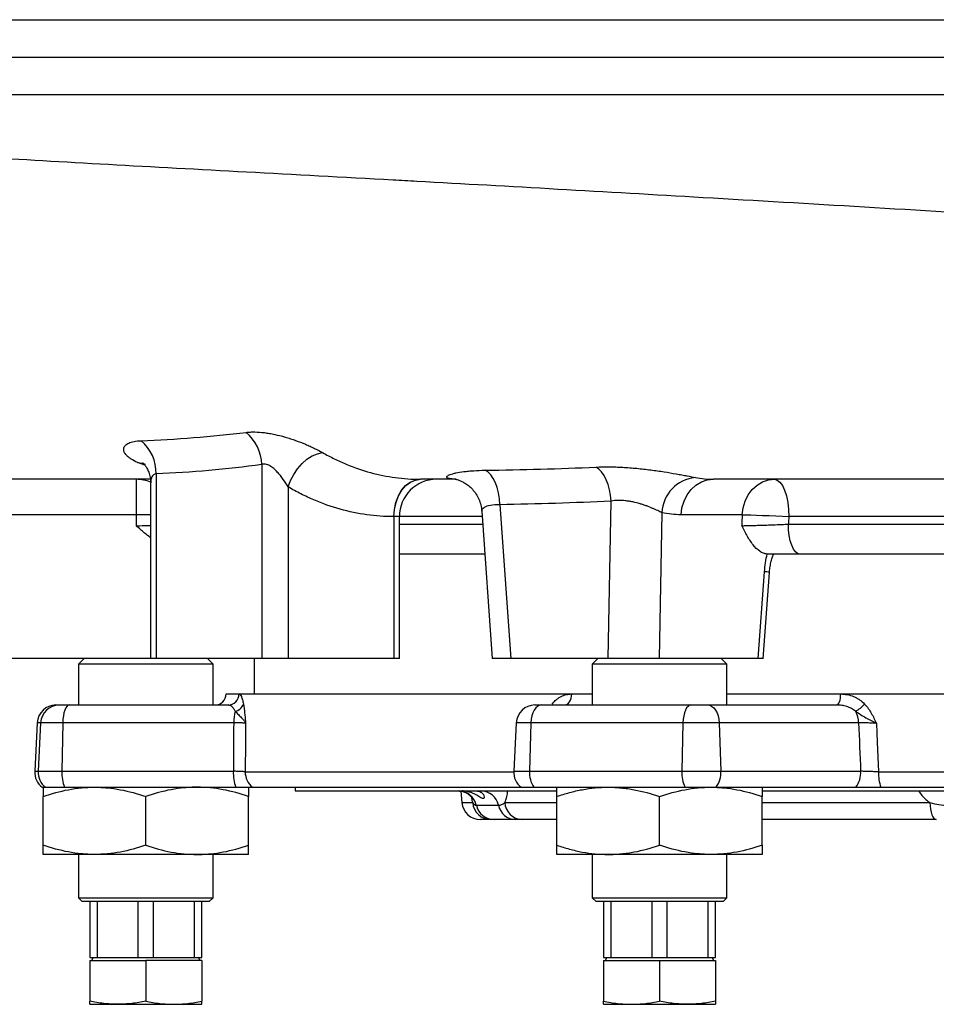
# Model space of a CAD drawing. Header units: millimetres. Extents: x 1605 to 5384, y 1283 to 6159.
# Tile 2 of 25: x 1916 to 2407, y 1556 to 2083. Entities that reach past the tile are written whole.
import ezdxf

# ---------------------------------------------------------------- set-up
doc = ezdxf.new("R2010")
doc.units = ezdxf.units.MM
doc.header["$LTSCALE"] = 2

msp = doc.modelspace()

# ---------------------------------------------------------------- linework, layer by layer
at = {"color": 8, "linetype": 'Continuous', "lineweight": 25}
for p, q in [((1983.54, 1844.35), (1979.59, 1845.85)), ((2119.7, 1816.87), (2116.82, 1816.87)), ((2163.99, 1816.87), (2119.7, 1816.87)), ((2479.98, 1816.87), (2328.13, 1816.87)), ((2119.7, 1812.87), (2164.28, 1812.87)), ((2327.95, 1812.87), (2480.19, 1812.87)), ((2027.04, 1721.96), (2033.9, 1721.96)), ((2211.93, 1721.96), (2222.96, 1721.96)), ((2294.96, 1721.96), (2355.93, 1721.96)), ((2201.81, 1716.07), (2201.46, 1716.58)), ((1927.69, 1706.59), (1925.87, 1706.59)), ((2190.16, 1706.59), (2182.3, 1706.59)), ((1924.51, 1680.59), (1926.33, 1680.59)), ((2037.2, 1680.24), (2180.92, 1680.24)), ((2180.94, 1680.59), (2189.39, 1680.59)), ((2153.16, 1663.85), (2158.94, 1663.85)), ((2176.13, 1663.85), (2203.96, 1663.85)), ((2313.96, 1663.85), (2403.7, 1663.85))]:
    msp.add_line(p, q, dxfattribs=at)
at = {"color": 7, "linetype": 'Continuous', "lineweight": 25}
for p, q in [((2046.06, 1844.73), (2046.06, 1740.87)), ((1989.49, 1839.74), (1989.49, 1740.87)), ((1978.87, 1836.87), (1978.87, 1817.91)), ((1986.56, 1834.96), (1986.56, 1740.87)), ((2150.04, 1836.87), (2131.07, 1836.87)), ((2060.2, 1832.76), (2060.2, 1740.87)), ((2231.43, 1740.87), (2233.05, 1825.21)), ((2163.78, 1819.84), (2169.43, 1740.87)), ((2173.52, 1823.29), (2179.42, 1740.87)), ((2260.21, 1818.98), (2258.71, 1740.87)), ((1978.87, 1817.91), (1835.24, 1817.91)), ((2116.77, 1816.87), (2116.77, 1740.87)), ((2119.7, 1740.87), (2119.7, 1816.87)), ((2303.21, 1817.91), (2270.49, 1817.91)), ((2165.42, 1796.87), (2119.7, 1796.87)), ((2481.03, 1796.87), (2334.05, 1796.87)), ((2311.73, 1740.87), (2315.14, 1787.39)), ((2314.43, 1740.85), (2317.8, 1786.97)), ((1986.56, 1740.87), (1823.93, 1740.87)), ((1950.96, 1740.87), (1947.96, 1737.87)), ((1989.49, 1740.87), (1986.56, 1740.87)), ((2046.06, 1740.87), (1989.49, 1740.87)), ((2019.96, 1737.87), (2016.96, 1740.87)), ((2041.96, 1740.87), (2041.96, 1722.07)), ((2060.2, 1740.87), (2046.06, 1740.87)), ((2116.77, 1740.87), (2060.2, 1740.87)), ((2119.7, 1740.87), (2116.77, 1740.87)), ((2179.42, 1740.87), (2169.43, 1740.87)), ((2231.43, 1740.87), (2179.42, 1740.87)), ((2225.96, 1740.87), (2222.96, 1737.87)), ((2258.71, 1740.87), (2231.43, 1740.87)), ((2311.73, 1740.87), (2258.71, 1740.87)), ((2294.96, 1737.87), (2291.96, 1740.87)), ((1947.96, 1737.87), (1947.96, 1716.07)), ((1983.96, 1737.87), (1947.96, 1737.87)), ((2019.96, 1737.87), (1983.96, 1737.87)), ((2019.96, 1716.07), (2019.96, 1737.87)), ((2222.96, 1737.87), (2222.96, 1716.07)), ((2290.14, 1737.87), (2222.96, 1737.87)), ((2294.96, 1737.87), (2290.14, 1737.87)), ((2294.96, 1716.07), (2294.96, 1737.87)), ((2027.04, 1722.07), (2027.04, 1721.96)), ((2027.04, 1722.07), (2222.96, 1722.07)), ((2294.96, 1722.07), (2533.96, 1722.07)), ((1935.86, 1716.07), (1937.65, 1716.07)), ((1937.65, 1716.07), (1942.95, 1716.07)), ((1942.95, 1716.07), (2027.99, 1716.07)), ((2192.28, 1716.07), (2195.8, 1716.07)), ((2195.8, 1716.07), (2275.8, 1716.07)), ((2275.8, 1716.07), (2284.5, 1716.07)), ((2284.5, 1716.07), (2353.82, 1716.07)), ((1925.87, 1706.59), (1924.51, 1680.59)), ((1927.69, 1706.59), (1926.33, 1680.59)), ((1939.54, 1706.59), (1927.69, 1706.59)), ((1939.54, 1706.59), (1939.07, 1680.59)), ((2031.01, 1706.59), (1939.54, 1706.59)), ((2182.3, 1706.59), (2180.94, 1680.59)), ((2190.16, 1706.59), (2189.39, 1680.59)), ((2271.49, 1706.59), (2190.16, 1706.59)), ((2271.49, 1706.59), (2270.9, 1680.59)), ((2290.92, 1706.59), (2271.49, 1706.59)), ((2290.92, 1706.59), (2291.8, 1680.59)), ((2365.5, 1706.59), (2290.92, 1706.59)), ((1926.33, 1680.59), (1939.07, 1680.59)), ((1939.07, 1680.59), (2030.84, 1680.59)), ((2189.39, 1680.59), (2270.9, 1680.59)), ((2270.9, 1680.59), (2291.8, 1680.59)), ((2291.8, 1680.59), (2366.61, 1680.59)), ((2376.17, 1680.24), (2691.75, 1680.24)), ((1928.5, 1672.07), (1930.31, 1672.07)), ((1930.31, 1672.07), (1940.43, 1672.07)), ((1940.43, 1672.07), (2032.2, 1672.07)), ((2041.12, 1672.07), (2184.92, 1672.07)), ((2063.96, 1672.07), (2063.96, 1670.07)), ((2184.92, 1672.07), (2191.64, 1672.07)), ((2191.64, 1672.07), (2272.62, 1672.07)), ((2272.62, 1672.07), (2289.24, 1672.07)), ((2289.24, 1672.07), (2364.05, 1672.07)), ((2377.41, 1672.07), (2690.51, 1672.07)), ((1928.96, 1640.98), (1928.96, 1667.15)), ((1983.96, 1640.98), (1983.96, 1667.15)), ((2038.96, 1640.98), (2038.96, 1667.15)), ((2063.96, 1670.07), (2203.91, 1670.07)), ((2152.63, 1669.9), (2153.16, 1663.85)), ((2203.96, 1640.98), (2203.96, 1667.15)), ((2258.96, 1640.98), (2258.96, 1667.15)), ((2313.86, 1670.07), (2506.97, 1670.07)), ((2313.96, 1640.98), (2313.96, 1667.15)), ((2160.9, 1662.39), (2172.74, 1662.39)), ((2168.75, 1654.72), (2163.12, 1654.72)), ((2181.96, 1654.72), (2170.43, 1654.72)), ((2203.96, 1654.72), (2185.49, 1654.72)), ((2407.11, 1654.72), (2313.96, 1654.72)), ((1956.46, 1636.07), (1928.96, 1636.07)), ((1947.96, 1636.07), (1947.96, 1612.87)), ((2011.46, 1636.07), (1956.46, 1636.07)), ((2038.96, 1636.07), (2011.46, 1636.07)), ((2019.96, 1612.87), (2019.96, 1636.07)), ((2231.46, 1636.07), (2203.96, 1636.07)), ((2222.96, 1636.07), (2222.96, 1612.87)), ((2286.46, 1636.07), (2231.46, 1636.07)), ((2313.96, 1636.07), (2286.46, 1636.07)), ((2294.96, 1612.87), (2294.96, 1636.07)), ((1947.96, 1612.87), (1949.96, 1610.87)), ((1947.96, 1612.87), (1983.96, 1612.87)), ((1983.96, 1612.87), (2019.96, 1612.87)), ((2017.96, 1610.87), (2019.96, 1612.87)), ((2222.96, 1612.87), (2224.96, 1610.87)), ((2222.96, 1612.87), (2290.14, 1612.87)), ((2290.14, 1612.87), (2294.96, 1612.87)), ((2292.96, 1610.87), (2294.96, 1612.87)), ((1983.96, 1610.87), (1949.96, 1610.87)), ((1953.96, 1610.87), (1953.96, 1580.87)), ((1958.13, 1580.87), (1958.13, 1610.87)), ((1979.79, 1610.87), (1979.79, 1580.87)), ((2017.96, 1610.87), (1983.96, 1610.87)), ((1988.13, 1580.87), (1988.13, 1610.87)), ((2009.79, 1610.87), (2009.79, 1580.87)), ((2013.96, 1580.87), (2013.96, 1610.87)), ((2288.4, 1610.87), (2224.96, 1610.87)), ((2228.96, 1610.87), (2228.96, 1580.87)), ((2233.13, 1580.87), (2233.13, 1610.87)), ((2254.79, 1610.87), (2254.79, 1580.87)), ((2263.13, 1580.87), (2263.13, 1610.87)), ((2284.79, 1610.87), (2284.79, 1580.87)), ((2292.96, 1610.87), (2288.4, 1610.87)), ((2288.96, 1580.87), (2288.96, 1610.87)), ((1953.96, 1580.87), (1958.13, 1580.87)), ((1953.96, 1579.27), (1953.96, 1557.56)), ((1953.96, 1579.27), (1983.96, 1579.27)), ((1955.77, 1580.87), (1954.85, 1579.27)), ((1958.13, 1580.87), (1979.79, 1580.87)), ((1979.79, 1580.87), (1988.13, 1580.87)), ((1983.96, 1579.27), (1983.96, 1557.56)), ((2013.96, 1579.27), (1983.96, 1579.27)), ((1988.13, 1580.87), (2009.79, 1580.87)), ((2009.79, 1580.87), (2013.96, 1580.87)), ((2013.07, 1579.27), (2012.15, 1580.87)), ((2013.96, 1579.27), (2013.96, 1557.56)), ((2228.96, 1580.87), (2233.13, 1580.87)), ((2228.96, 1579.27), (2228.96, 1557.56)), ((2228.96, 1579.27), (2258.96, 1579.27)), ((2230.77, 1580.87), (2229.85, 1579.27)), ((2233.13, 1580.87), (2254.79, 1580.87)), ((2254.79, 1580.87), (2263.13, 1580.87)), ((2258.96, 1579.27), (2258.96, 1557.56)), ((2258.96, 1579.27), (2288.96, 1579.27)), ((2263.13, 1580.87), (2284.79, 1580.87)), ((2284.79, 1580.87), (2288.96, 1580.87)), ((2288.07, 1579.27), (2287.15, 1580.87)), ((2288.96, 1579.27), (2288.96, 1557.56)), ((1953.96, 1555.87), (1968.96, 1555.87)), ((1968.96, 1555.87), (1998.96, 1555.87)), ((1998.96, 1555.87), (2013.96, 1555.87)), ((2228.96, 1555.87), (2243.96, 1555.87)), ((2243.96, 1555.87), (2273.96, 1555.87)), ((2273.96, 1555.87), (2288.96, 1555.87))]:
    msp.add_line(p, q, dxfattribs=at)
at = {"color": 7, "linetype": 'Continuous', "lineweight": 25, "flags": 128}
for points in [[(2060.2, 1832.76), (2061.44, 1836.18), (2063.13, 1839.48), (2065.21, 1842.55), (2067.6, 1845.29), (2070.23, 1847.58), (2073, 1849.37), (2075.81, 1850.58), (2078.58, 1851.18)], [(2173.52, 1823.29), (2173.27, 1826.47), (2172.77, 1829.55), (2172.03, 1832.43), (2171.07, 1835.05), (2169.92, 1837.34), (2168.6, 1839.25), (2167.16, 1840.71), (2165.61, 1841.7)], [(2233.05, 1825.21), (2232.73, 1828.3), (2232.18, 1831.28), (2231.4, 1834.09), (2230.42, 1836.66), (2229.27, 1838.93), (2227.96, 1840.84), (2226.54, 1842.35), (2225.03, 1843.41)], [(2116.77, 1816.87), (2117.04, 1820.77), (2117.85, 1824.52), (2119.16, 1827.98), (2120.92, 1831.01), (2123.06, 1833.49), (2125.51, 1835.34), (2128.16, 1836.48), (2130.92, 1836.87)], [(2116.82, 1816.87), (2117.09, 1820.77), (2117.9, 1824.52), (2119.22, 1827.98), (2120.99, 1831.01), (2123.15, 1833.5), (2125.61, 1835.34), (2128.29, 1836.48), (2131.07, 1836.87)], [(2270.49, 1817.91), (2270.97, 1821.66), (2272.06, 1825.24), (2273.71, 1828.52), (2275.87, 1831.37), (2278.45, 1833.71), (2281.37, 1835.44), (2284.52, 1836.51), (2287.79, 1836.87)], [(2303.21, 1817.91), (2303.7, 1821.66), (2304.78, 1825.24), (2306.43, 1828.52), (2308.59, 1831.37), (2311.17, 1833.71), (2314.09, 1835.44), (2317.24, 1836.51), (2320.51, 1836.87)], [(2320.51, 1836.87), (2322, 1836.48), (2323.43, 1835.34), (2324.75, 1833.5), (2325.9, 1831.01), (2326.85, 1827.98), (2327.55, 1824.52), (2327.99, 1820.77), (2328.13, 1816.87)], [(2303.21, 1817.91), (2305.28, 1817.87), (2307.84, 1817.8), (2310.8, 1817.69), (2314.08, 1817.56), (2317.57, 1817.41), (2321.15, 1817.24), (2324.71, 1817.05), (2328.13, 1816.87)], [(2334.05, 1796.87), (2332.86, 1797.17), (2331.71, 1798.08), (2330.66, 1799.56), (2329.73, 1801.55), (2328.97, 1803.98), (2328.41, 1806.74), (2328.06, 1809.74), (2327.95, 1812.87)], [(2208.12, 1716.07), (2208.86, 1716.18), (2209.56, 1716.51), (2210.22, 1717.06), (2210.79, 1717.79), (2211.27, 1718.68), (2211.62, 1719.7), (2211.85, 1720.81), (2211.93, 1721.96)], [(2353.82, 1716.07), (2354.23, 1716.18), (2354.62, 1716.51), (2354.98, 1717.06), (2355.3, 1717.79), (2355.56, 1718.68), (2355.76, 1719.7), (2355.88, 1720.81), (2355.93, 1721.96)], [(1942.95, 1716.07), (1942.31, 1715.89), (1941.68, 1715.35), (1941.11, 1714.49), (1940.6, 1713.32), (1940.17, 1711.89), (1939.85, 1710.25), (1939.63, 1708.46), (1939.54, 1706.59)], [(2195.8, 1716.07), (2194.74, 1715.89), (2193.71, 1715.35), (2192.76, 1714.49), (2191.91, 1713.32), (2191.21, 1711.89), (2190.67, 1710.25), (2190.32, 1708.46), (2190.16, 1706.59)], [(2275.8, 1716.07), (2274.99, 1715.89), (2274.2, 1715.35), (2273.47, 1714.49), (2272.83, 1713.32), (2272.29, 1711.89), (2271.88, 1710.25), (2271.61, 1708.46), (2271.49, 1706.59)], [(2284.5, 1716.07), (2285.72, 1715.89), (2286.89, 1715.35), (2287.97, 1714.49), (2288.93, 1713.32), (2289.73, 1711.89), (2290.34, 1710.25), (2290.74, 1708.46), (2290.92, 1706.59)], [(2037.38, 1706.24), (2037.31, 1696.09), (2037.2, 1680.24)], [(2375.08, 1706.24), (2375.5, 1696.09), (2376.17, 1680.24)], [(2403.7, 1663.85), (2403.81, 1662.03), (2404.04, 1660.3), (2404.37, 1658.72), (2404.8, 1657.35), (2405.3, 1656.23), (2405.87, 1655.4), (2406.48, 1654.89), (2407.11, 1654.72)]]:
    msp.add_lwpolyline(points, dxfattribs=at)
at = {"color": 8, "linetype": 'Continuous', "lineweight": 25, "flags": 128}
msp.add_lwpolyline([(1979.59, 1845.85), (1982.28, 1845.51), (1983.64, 1845.01)], dxfattribs=at)
at = {"color": 7, "linetype": 'Continuous', "lineweight": 25}
for centre, radius, start, end in [((2022.12, 1843.86), 23.95, 2.0719, 49.1729), ((1966.99, 1840.25), 22.5, 358.7077, 50.1495), ((2139.7, 1816.87), 20, 90, 180), ((2280.06, 1818.04), 19.87, 95.5171, 177.3059), ((2021.04, 1722.07), 6, 270, 359), ((2027.95, 1722.02), 5.96, 270.3841, 359.397), ((1935.86, 1706.07), 10, 90, 177), ((1937.66, 1706.08), 9.98, 90.0798, 177.0913), ((2030.75, 1718.35), 5.75, 281.2361, 342.151), ((2192.28, 1706.07), 10, 90, 177), ((2354.94, 1728.82), 18.43, 299.0318, 318.4011), ((2054.12, 1706.47), 23.11, 164.3357, 179.6933), ((2352.11, 1706.33), 13.39, 1.1034, 28.436), ((1934.5, 1680.07), 10, 177, 233.1301), ((1936.33, 1680.06), 10.01, 176.985, 233.0137), ((1960.15, 1679.59), 21.1, 177.2877, 200.8884), ((2051.92, 1679.59), 21.1, 177.2877, 200.8884), ((2047.28, 1680.04), 10.08, 178.8549, 232.3007), ((2190.92, 1680.07), 10, 177, 233.1301), ((2203.27, 1679.7), 13.91, 176.3328, 213.29), ((2288.11, 1679.63), 17.24, 176.8026, 206.0233), ((2279.13, 1679.75), 12.69, 322.7448, 3.791), ((2353.94, 1679.75), 12.69, 322.7448, 3.791), ((2398.76, 1679.49), 22.61, 178.109, 199.181), ((2151.3, 1660.23), 9.84, 12.7331, 89.5858), ((2163.33, 1660.46), 9.61, 11.6008, 88.9067), ((2163.12, 1664.72), 10, 185, 270), ((2168.82, 1664.63), 9.91, 184.5171, 269.6091), ((2170.5, 1664.56), 9.84, 192.7331, 269.5858), ((2182.15, 1664.33), 9.61, 191.6008, 268.9067), ((2185.77, 1664.37), 9.65, 183.0749, 268.3663)]:
    msp.add_arc(centre, radius, start, end, dxfattribs=at)
at = {"color": 8, "linetype": 'Continuous', "lineweight": 25}
for centre, radius, start, end in [((1978.87, 1817.18), 19.68, 66.9631, 89.9894), ((1976.61, 1467.37), 350.55, 88.3733, 89.6298), ((2314.95, 1777.58), 9.81, 73.2278, 88.9381)]:
    msp.add_arc(centre, radius, start, end, dxfattribs=at)
at = {"color": 7, "linetype": 'Continuous', "lineweight": 25}
for centre, major_axis, ratio, start_param, end_param in [((2533.96, 405.71), (0, 10685.44), 0.052408, 1.438247, 1.438803), ((2516.66, 405.71), (485.31, 10685.43), 0.02615, 1.439435, 1.43999), ((2533.96, 404.66), (467.95, 10685.43), 0.02522, 1.439351, 1.439729), ((2482.72, 3848.93), (164.45, 9154.87), 0.04642, 1.807832, 1.810754), ((2630.26, 3848.93), (-308.84, 9154.86), 0.037812, 1.805722, 1.808644)]:
    msp.add_ellipse(centre, major_axis=major_axis, ratio=ratio, start_param=start_param, end_param=end_param, dxfattribs=at)
for points, knots in [([(1610.12, 2082.87), (1614.36, 2082.87), (1621.33, 2082.87), (1635.91, 2082.87), (1641.46, 2082.87), (1653.93, 2082.87), (1660.87, 2082.87), (1683.77, 2082.87), (1701.8, 2082.87), (1742.95, 2082.87), (1766.08, 2082.87), (1817.12, 2082.87), (1845.07, 2082.87), (1905.28, 2082.87), (1937.51, 2082.87), (2005.48, 2082.87), (2041.2, 2082.87), (2115.14, 2082.87), (2153.32, 2082.87), (2231.47, 2082.87), (2271.46, 2082.87), (2352.71, 2082.87), (2393.95, 2082.87), (2445.88, 2082.87), (2456.3, 2082.87), (2477.09, 2082.87), (2487.46, 2082.87), (2518.46, 2082.87), (2538.98, 2082.87), (2599.95, 2082.87), (2639.81, 2082.87), (2755.81, 2082.87), (2828.38, 2082.87), (2925.88, 2082.87), (2956.45, 2082.87), (3012.6, 2082.87), (3038.16, 2082.87), (3060.69, 2082.87), (3060.69, 2082.87), (3060.69, 2082.87), (3060.69, 2082.87)], [0.0000014, 0.0000014, 0.0000014, 0.0000014, 0.0625, 0.0625, 0.09375, 0.09375, 0.125, 0.125, 0.1875, 0.1875, 0.25, 0.25, 0.3125, 0.3125, 0.375, 0.375, 0.4375, 0.4375, 0.5, 0.5, 0.5625, 0.5625, 0.625, 0.625, 0.640625, 0.640625, 0.65625, 0.65625, 0.6875, 0.6875, 0.75, 0.75, 0.875, 0.875, 0.9375, 0.9375, 1, 1, 1, 1.0000004, 1.0000004, 1.0000004, 1.0000004]), ([(1609.08, 2062.87), (1613.32, 2062.87), (1620.3, 2062.87), (1634.9, 2062.87), (1640.45, 2062.87), (1652.94, 2062.87), (1659.89, 2062.87), (1682.82, 2062.87), (1700.87, 2062.87), (1742.07, 2062.87), (1765.22, 2062.87), (1816.33, 2062.87), (1844.31, 2062.87), (1904.6, 2062.87), (1936.87, 2062.87), (2004.92, 2062.87), (2040.69, 2062.87), (2114.72, 2062.87), (2152.95, 2062.87), (2231.2, 2062.87), (2271.23, 2062.87), (2352.58, 2062.87), (2393.88, 2062.87), (2445.87, 2062.87), (2456.3, 2062.87), (2477.13, 2062.87), (2487.51, 2062.87), (2518.55, 2062.87), (2539.1, 2062.87), (2600.16, 2062.87), (2640.08, 2062.87), (2756.24, 2062.87), (2828.92, 2062.87), (2926.56, 2062.87), (2957.18, 2062.87), (3013.41, 2062.87), (3039, 2062.87), (3061.56, 2062.87)], [0, 0, 0, 0, 0.0625, 0.0625, 0.09375, 0.09375, 0.125, 0.125, 0.1875, 0.1875, 0.25, 0.25, 0.3125, 0.3125, 0.375, 0.375, 0.4375, 0.4375, 0.5, 0.5, 0.5625, 0.5625, 0.625, 0.625, 0.640625, 0.640625, 0.65625, 0.65625, 0.6875, 0.6875, 0.75, 0.75, 0.875, 0.875, 0.9375, 0.9375, 1, 1, 1, 1]), ([(1610.12, 2042.87), (1614.36, 2042.87), (1621.33, 2042.87), (1635.91, 2042.87), (1641.46, 2042.87), (1653.93, 2042.87), (1660.87, 2042.87), (1683.77, 2042.87), (1701.8, 2042.87), (1742.95, 2042.87), (1766.08, 2042.87), (1817.12, 2042.87), (1845.07, 2042.87), (1905.28, 2042.87), (1937.51, 2042.87), (2005.48, 2042.87), (2041.2, 2042.87), (2115.14, 2042.87), (2153.32, 2042.87), (2231.47, 2042.87), (2271.46, 2042.87), (2352.71, 2042.87), (2393.95, 2042.87), (2445.88, 2042.87), (2456.3, 2042.87), (2477.09, 2042.87), (2487.46, 2042.87), (2518.46, 2042.87), (2538.98, 2042.87), (2599.95, 2042.87), (2639.81, 2042.87), (2755.81, 2042.87), (2828.38, 2042.87), (2925.88, 2042.87), (2956.45, 2042.87), (3012.6, 2042.87), (3038.16, 2042.87), (3060.69, 2042.87)], [0, 0, 0, 0, 0.0624986, 0.0624986, 0.0937486, 0.0937486, 0.1249986, 0.1249986, 0.1874986, 0.1874986, 0.2499986, 0.2499986, 0.3124986, 0.3124986, 0.3749986, 0.3749986, 0.4374986, 0.4374986, 0.4999986, 0.4999986, 0.5624986, 0.5624986, 0.6249986, 0.6249986, 0.6406236, 0.6406236, 0.6562486, 0.6562486, 0.6874986, 0.6874986, 0.7499986, 0.7499986, 0.8749986, 0.8749986, 0.9374986, 0.9374986, 0.9999986, 0.9999986, 0.9999986, 0.9999986]), ([(3150.7, 1892.97), (3150.67, 1899.33), (3137.78, 1907.48), (3090.61, 1920.12), (3023.45, 1932.08), (2934.37, 1942.11), (2817.63, 1952.93), (2702.58, 1961.7), (2557.5, 1971.06), (2482.41, 1975.68), (2397.58, 1980.81), (2285.57, 1987.47), (2174.16, 1993.82), (2066.95, 1999.71), (1960.32, 2005.36), (1852.79, 2011.7), (1778.24, 2017.18), (1713.49, 2023), (1675.5, 2027.85), (1636.11, 2034.6), (1622.28, 2038.25), (1615.39, 2041.9)], [0.03141, 0.03141, 0.03141, 0.03141, 0.1177428, 0.1428604, 0.2103782, 0.2935657, 0.3030135, 0.3956489, 0.4563006, 0.4882843, 0.4882843, 0.560176, 0.6263369, 0.6320677, 0.7039595, 0.7758512, 0.8075328, 0.8477429, 0.9196346, 0.9196346, 1, 1, 1, 1]), ([(1981.41, 1857.53), (1990.78, 1857.9), (2000.16, 1858.44), (2018.95, 1859.9), (2028.36, 1860.83), (2037.78, 1861.99)], [0, 0, 0, 0, 0.5, 0.5, 1, 1, 1, 1]), ([(2037.78, 1861.99), (2038.48, 1862.07), (2039.22, 1862.13), (2040.75, 1862.21), (2041.55, 1862.22), (2043.99, 1862.18), (2045.7, 1862.05), (2048.37, 1861.72), (2049.28, 1861.58), (2051.13, 1861.27), (2052.05, 1861.09), (2054.83, 1860.49), (2056.7, 1860.02), (2059.51, 1859.21), (2060.46, 1858.92), (2062.32, 1858.31), (2063.24, 1858), (2065.95, 1857.03), (2067.71, 1856.35), (2070.29, 1855.27), (2071.13, 1854.9), (2072.76, 1854.16), (2073.55, 1853.79), (2075.84, 1852.68), (2077.26, 1851.93), (2078.58, 1851.18)], [0, 0, 0, 0, 0.0625, 0.0625, 0.125, 0.125, 0.25, 0.25, 0.3125, 0.3125, 0.375, 0.375, 0.5, 0.5, 0.5625, 0.5625, 0.625, 0.625, 0.75, 0.75, 0.8125, 0.8125, 0.875, 0.875, 1, 1, 1, 1]), ([(1979.59, 1845.85), (1978.28, 1846.45), (1977.14, 1847.06), (1975.67, 1848.01), (1975.22, 1848.34), (1974.42, 1848.99), (1974.06, 1849.31), (1973.13, 1850.28), (1972.69, 1850.91), (1972.29, 1851.86), (1972.2, 1852.17), (1972.12, 1852.77), (1972.12, 1853.07), (1972.22, 1853.64), (1972.31, 1853.92), (1972.59, 1854.45), (1972.77, 1854.71), (1973.45, 1855.44), (1974.07, 1855.87), (1975.25, 1856.41), (1975.69, 1856.58), (1976.64, 1856.88), (1977.15, 1857.01), (1978.79, 1857.33), (1980.03, 1857.47), (1981.41, 1857.53)], [0, 0, 0, 0, 0.125, 0.125, 0.1875, 0.1875, 0.25, 0.25, 0.375, 0.375, 0.4375, 0.4375, 0.5, 0.5, 0.5625, 0.5625, 0.625, 0.625, 0.75, 0.75, 0.8125, 0.8125, 0.875, 0.875, 1, 1, 1, 1]), ([(2078.58, 1851.18), (2080.66, 1849.99), (2082.77, 1848.88), (2087.01, 1846.79), (2089.15, 1845.82), (2095.58, 1843.15), (2099.91, 1841.67), (2108.64, 1839.29), (2113.04, 1838.39), (2121.92, 1837.18), (2126.4, 1836.87), (2130.92, 1836.87)], [0, 0, 0, 0, 0.125, 0.125, 0.25, 0.25, 0.5, 0.5, 0.75, 0.75, 1, 1, 1, 1]), ([(1982.22, 1845.75), (1982.21, 1845.76), (1982.18, 1845.78), (1982.63, 1845.41), (1983.41, 1844.57), (1984.39, 1843.21), (1985.45, 1841.18), (1986.24, 1838.58), (1986.62, 1836.39), (1986.53, 1835.19), (1986.52, 1834.99)], [0, 0, 0, 0, 0.061621, 0.200747, 0.331476, 0.466882, 0.613205, 0.794473, 0.965708, 1, 1, 1, 1]), ([(2046.06, 1844.73), (2036.65, 1843.44), (2027.23, 1842.4), (2008.37, 1840.77), (1998.93, 1840.16), (1989.49, 1839.74)], [0, 0, 0, 0, 0.5, 0.5, 1, 1, 1, 1]), ([(2060.2, 1832.76), (2059.42, 1834.11), (2058.55, 1835.47), (2057.09, 1837.51), (2056.58, 1838.18), (2055.51, 1839.5), (2054.95, 1840.14), (2053.76, 1841.4), (2053.13, 1842.01), (2051.8, 1843.13), (2051.09, 1843.65), (2049.99, 1844.27), (2049.61, 1844.45), (2048.86, 1844.75), (2048.48, 1844.86), (2047.73, 1844.98), (2047.37, 1845), (2046.68, 1844.93), (2046.35, 1844.85), (2046.06, 1844.73)], [0, 0, 0, 0, 0.25, 0.25, 0.375, 0.375, 0.5, 0.5, 0.625, 0.625, 0.75, 0.75, 0.8125, 0.8125, 0.875, 0.875, 0.9375, 0.9375, 1, 1, 1, 1]), ([(2149.53, 1836.91), (2148.27, 1836.97), (2147.28, 1837.08), (2146.18, 1837.31), (2145.87, 1837.4), (2145.41, 1837.6), (2145.24, 1837.71), (2145.04, 1837.94), (2145.01, 1838.06), (2145.05, 1838.26), (2145.08, 1838.32), (2145.17, 1838.46), (2145.24, 1838.53), (2145.63, 1838.88), (2146.19, 1839.16), (2147.37, 1839.59), (2147.82, 1839.73), (2148.83, 1840.01), (2149.4, 1840.15), (2151.22, 1840.54), (2152.63, 1840.77), (2155.03, 1841.08), (2155.88, 1841.17), (2157.64, 1841.34), (2158.56, 1841.41), (2161.41, 1841.59), (2163.44, 1841.67), (2165.61, 1841.7)], [0, 0, 0, 0, 0.125, 0.125, 0.1875, 0.1875, 0.25, 0.25, 0.3125, 0.3125, 0.34375, 0.34375, 0.375, 0.375, 0.5, 0.5, 0.5625, 0.5625, 0.625, 0.625, 0.75, 0.75, 0.8125, 0.8125, 0.875, 0.875, 1, 1, 1, 1]), ([(2225.03, 1843.41), (2227.24, 1843.51), (2229.55, 1843.56), (2233.15, 1843.53), (2234.36, 1843.5), (2236.8, 1843.43), (2238.03, 1843.37), (2240.51, 1843.24), (2241.75, 1843.16), (2244.26, 1842.97), (2245.53, 1842.86), (2249.31, 1842.5), (2251.78, 1842.22), (2255.44, 1841.74), (2256.65, 1841.58), (2259.04, 1841.23), (2260.23, 1841.05), (2263.67, 1840.51), (2265.85, 1840.14), (2268.94, 1839.59), (2269.94, 1839.4), (2271.85, 1839.05), (2272.76, 1838.88), (2275.33, 1838.38), (2276.84, 1838.08), (2278.15, 1837.82)], [0, 0, 0, 0, 0.125, 0.125, 0.1875, 0.1875, 0.25, 0.25, 0.3125, 0.3125, 0.375, 0.375, 0.5, 0.5, 0.5625, 0.5625, 0.625, 0.625, 0.75, 0.75, 0.8125, 0.8125, 0.875, 0.875, 1, 1, 1, 1]), ([(1986.4, 1836.87), (1980.98, 1836.87), (1967.43, 1836.87), (1947.48, 1836.87), (1926.39, 1836.87), (1907.05, 1836.87), (1889.83, 1836.87), (1874.77, 1836.87), (1861.82, 1836.87), (1850.92, 1836.87), (1841.81, 1836.87), (1837.43, 1836.87), (1835.24, 1836.87)], [0, 0, 0, 0, 0.070799, 0.177185, 0.283555, 0.389968, 0.496482, 0.59705, 0.697827, 0.798896, 0.899675, 1, 1, 1, 1]), ([(2130.92, 1836.87), (2130.97, 1836.87), (2131.02, 1836.87), (2131.07, 1836.87), (2131.07, 1836.87), (2131.07, 1836.87), (2131.07, 1836.87)], [0, 0, 0, 0, 0.000100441, 0.000100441, 0.000100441, 0.000100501, 0.000100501, 0.000100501, 0.000100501]), ([(2149.52, 1836.94), (2149.51, 1836.95), (2149.44, 1836.95), (2149.76, 1836.91), (2150.6, 1836.72), (2151.93, 1836.29), (2153.66, 1835.53), (2155.68, 1834.33), (2157.81, 1832.61), (2159.84, 1830.39), (2161.59, 1827.72), (2162.87, 1824.72), (2163.61, 1822.04), (2163.68, 1820.39), (2163.7, 1819.84)], [0, 0, 0, 0, 0.018479, 0.096002, 0.170053, 0.247391, 0.327866, 0.41665, 0.514409, 0.618314, 0.725728, 0.835109, 0.945502, 1, 1, 1, 1]), ([(2278.15, 1837.82), (2279.74, 1837.5), (2281.34, 1837.26), (2284.56, 1836.95), (2286.17, 1836.87), (2287.79, 1836.87)], [0, 0, 0, 0, 0.5, 0.5, 1, 1, 1, 1]), ([(2470.92, 1836.87), (2463.86, 1836.87), (2442.92, 1836.87), (2408.32, 1836.87), (2367.42, 1836.87), (2327.14, 1836.87), (2300.89, 1836.87), (2287.79, 1836.87)], [0, 0, 0, 0, 0.113823, 0.337262, 0.559207, 0.779997, 1, 1, 1, 1]), ([(2116.77, 1816.87), (2111.89, 1816.87), (2107.05, 1817.22), (2097.46, 1818.56), (2092.7, 1819.56), (2083.27, 1822.2), (2078.59, 1823.84), (2071.63, 1826.81), (2069.32, 1827.89), (2064.73, 1830.2), (2062.45, 1831.44), (2060.2, 1832.76)], [0, 0, 0, 0, 0.25, 0.25, 0.5, 0.5, 0.75, 0.75, 0.875, 0.875, 1, 1, 1, 1]), ([(2233.05, 1825.21), (2223.14, 1824.71), (2213.22, 1824.31), (2193.38, 1823.69), (2183.45, 1823.46), (2173.52, 1823.29)], [0, 0, 0, 0, 0.5, 0.5, 1, 1, 1, 1]), ([(2260.21, 1818.98), (2259.57, 1819.32), (2258.83, 1819.69), (2257.59, 1820.28), (2257.16, 1820.48), (2256.24, 1820.89), (2255.76, 1821.11), (2254.27, 1821.74), (2253.21, 1822.17), (2251.52, 1822.79), (2250.94, 1823), (2249.74, 1823.39), (2249.13, 1823.59), (2247.27, 1824.14), (2245.99, 1824.46), (2244.02, 1824.87), (2243.35, 1825), (2242.01, 1825.21), (2241.34, 1825.3), (2239.35, 1825.5), (2238.04, 1825.56), (2235.45, 1825.51), (2234.22, 1825.4), (2233.05, 1825.21)], [0, 0, 0, 0, 0.125, 0.125, 0.1875, 0.1875, 0.25, 0.25, 0.375, 0.375, 0.4375, 0.4375, 0.5, 0.5, 0.625, 0.625, 0.6875, 0.6875, 0.75, 0.75, 0.875, 0.875, 1, 1, 1, 1]), ([(1986.56, 1805.59), (1985.48, 1806.41), (1982.82, 1808.44), (1980.33, 1810.69), (1978.84, 1812.02), (1978.83, 1812.03)], [0, 0, 0, 0, 0.404154, 0.996027, 1, 1, 1, 1]), ([(2302.93, 1812.03), (2303.53, 1812.04), (2304.24, 1812.05), (2305.79, 1812.08), (2306.65, 1812.1), (2308.04, 1812.13), (2308.53, 1812.15), (2309.53, 1812.18), (2310.04, 1812.19), (2311.61, 1812.24), (2312.71, 1812.27), (2314.42, 1812.33), (2315, 1812.35), (2316.18, 1812.39), (2316.76, 1812.41), (2318.54, 1812.48), (2319.73, 1812.52), (2321.54, 1812.59), (2322.15, 1812.62), (2323.34, 1812.67), (2323.93, 1812.69), (2325.68, 1812.76), (2326.83, 1812.82), (2327.95, 1812.87)], [0, 0, 0, 0, 0.125, 0.125, 0.25, 0.25, 0.3125, 0.3125, 0.375, 0.375, 0.5, 0.5, 0.5625, 0.5625, 0.625, 0.625, 0.75, 0.75, 0.8125, 0.8125, 0.875, 0.875, 1, 1, 1, 1]), ([(2316.62, 1796.87), (2315.92, 1796.91), (2315.24, 1797.06), (2313.9, 1797.57), (2313.25, 1797.92), (2311.33, 1799.25), (2310.14, 1800.45), (2307.9, 1803.27), (2306.85, 1804.89), (2305.34, 1807.48), (2304.85, 1808.38), (2304.12, 1809.73), (2303.88, 1810.19), (2303.4, 1811.11), (2303.16, 1811.57), (2302.93, 1812.03)], [0, 0, 0, 0, 0.125, 0.125, 0.25, 0.25, 0.5, 0.5, 0.75, 0.75, 0.875, 0.875, 0.9375, 0.9375, 1, 1, 1, 1]), ([(2315.14, 1787.39), (2315.26, 1789.03), (2315.44, 1790.64), (2315.94, 1793.8), (2316.24, 1795.35), (2316.62, 1796.87)], [0, 0, 0, 0, 0.5, 0.5, 1, 1, 1, 1]), ([(2334.05, 1796.87), (2331.33, 1796.87), (2328.54, 1796.87), (2324.95, 1796.87), (2324.23, 1796.87), (2322.77, 1796.87), (2322.04, 1796.87), (2319.84, 1796.87), (2318.37, 1796.87), (2316.91, 1796.87)], [0, 0, 0, 0, 0.5, 0.5, 0.625, 0.625, 0.75, 0.75, 1, 1, 1, 1]), ([(2317.81, 1786.98), (2317.83, 1787.34), (2317.91, 1788.7), (2318.26, 1791), (2318.84, 1793.66), (2319.43, 1795.61), (2319.79, 1796.48), (2319.91, 1796.77)], [0, 0, 0, 0, 0.095557, 0.361249, 0.62487, 0.876535, 1, 1, 1, 1]), ([(2314.19, 1740.87), (2314.18, 1740.87), (2314.16, 1740.87), (2312.57, 1740.87), (2311.73, 1740.87)], [0, 0, 0, 0, 0.47154, 1, 1, 1, 1]), ([(2033.9, 1721.96), (2034.01, 1721.96), (2034.11, 1721.93), (2034.32, 1721.82), (2034.42, 1721.73), (2034.73, 1721.39), (2034.94, 1721.05), (2035.24, 1720.37), (2035.34, 1720.12), (2035.53, 1719.55), (2035.63, 1719.24), (2035.9, 1718.24), (2036.07, 1717.47), (2036.23, 1716.58)], [0, 0, 0, 0, 0.125, 0.125, 0.25, 0.25, 0.5, 0.5, 0.625, 0.625, 0.75, 0.75, 1, 1, 1, 1]), ([(2201.46, 1716.58), (2202.16, 1717.48), (2202.91, 1718.25), (2204.11, 1719.25), (2204.53, 1719.55), (2205.38, 1720.12), (2205.83, 1720.37), (2207.18, 1721.06), (2208.1, 1721.39), (2209.52, 1721.73), (2209.99, 1721.82), (2210.96, 1721.93), (2211.44, 1721.96), (2211.93, 1721.96)], [0, 0, 0, 0, 0.25, 0.25, 0.375, 0.375, 0.5, 0.5, 0.75, 0.75, 0.875, 0.875, 1, 1, 1, 1]), ([(2355.93, 1721.96), (2356.52, 1721.96), (2357.11, 1721.93), (2358.28, 1721.82), (2358.87, 1721.73), (2360.6, 1721.39), (2361.73, 1721.05), (2363.37, 1720.37), (2363.91, 1720.12), (2364.97, 1719.55), (2365.48, 1719.24), (2366.96, 1718.24), (2367.88, 1717.47), (2368.72, 1716.58)], [0, 0, 0, 0, 0.125, 0.125, 0.25, 0.25, 0.5, 0.5, 0.625, 0.625, 0.75, 0.75, 1, 1, 1, 1]), ([(2031.87, 1712.71), (2031.6, 1713.29), (2031.31, 1713.78), (2030.69, 1714.62), (2030.36, 1714.97), (2029.69, 1715.52), (2029.36, 1715.72), (2028.67, 1716), (2028.33, 1716.07), (2027.99, 1716.07)], [0, 0, 0, 0, 0.25, 0.25, 0.5, 0.5, 0.75, 0.75, 1, 1, 1, 1]), ([(2036.23, 1716.58), (2036.48, 1715.12), (2036.7, 1713.47), (2036.98, 1710.84), (2037.06, 1709.93), (2037.19, 1708.56), (2037.23, 1708.1), (2037.3, 1707.17), (2037.34, 1706.7), (2037.38, 1706.24)], [0, 0, 0, 0, 0.5, 0.5, 0.75, 0.75, 0.875, 0.875, 1, 1, 1, 1]), ([(2363.88, 1712.71), (2363.18, 1713.29), (2362.43, 1713.78), (2360.84, 1714.62), (2360, 1714.97), (2358.29, 1715.52), (2357.41, 1715.72), (2355.63, 1716), (2354.73, 1716.07), (2353.82, 1716.07)], [0, 0, 0, 0, 0.25, 0.25, 0.5, 0.5, 0.75, 0.75, 1, 1, 1, 1]), ([(2368.72, 1716.58), (2370.12, 1715.12), (2371.28, 1713.47), (2372.82, 1710.84), (2373.3, 1709.93), (2373.98, 1708.56), (2374.2, 1708.1), (2374.64, 1707.17), (2374.86, 1706.7), (2375.08, 1706.24)], [0, 0, 0, 0, 0.5, 0.5, 0.75, 0.75, 0.875, 0.875, 1, 1, 1, 1]), ([(2031.87, 1712.71), (2032.4, 1712.12), (2032.96, 1711.52), (2034.08, 1710.37), (2034.64, 1709.81), (2035.67, 1708.74), (2036.14, 1708.22), (2036.71, 1707.47), (2036.88, 1707.22), (2037.17, 1706.73), (2037.29, 1706.48), (2037.38, 1706.24)], [0, 0, 0, 0, 0.25, 0.25, 0.5, 0.5, 0.75, 0.75, 0.875, 0.875, 1, 1, 1, 1]), ([(2363.88, 1712.71), (2364.79, 1712.12), (2365.69, 1711.52), (2367.51, 1710.37), (2368.44, 1709.81), (2370.33, 1708.74), (2371.29, 1708.22), (2372.72, 1707.47), (2373.2, 1707.22), (2374.14, 1706.73), (2374.62, 1706.48), (2375.08, 1706.24)], [0, 0, 0, 0, 0.25, 0.25, 0.5, 0.5, 0.75, 0.75, 0.875, 0.875, 1, 1, 1, 1]), ([(2037.38, 1706.24), (2037.21, 1706.28), (2036.93, 1706.32), (2036.37, 1706.38), (2036.16, 1706.4), (2035.69, 1706.43), (2035.18, 1706.47), (2034.59, 1706.49), (2033.95, 1706.52), (2033.62, 1706.53), (2032.57, 1706.56), (2031.82, 1706.58), (2031.01, 1706.59)], [0, 0, 0, 0, 0.25, 0.25, 0.375, 0.375, 0.5, 0.625, 0.625, 0.75, 0.75, 1, 1, 1, 1]), ([(2375.08, 1706.24), (2374.26, 1706.28), (2373.43, 1706.32), (2372.17, 1706.38), (2371.74, 1706.4), (2370.89, 1706.43), (2370.05, 1706.47), (2369.23, 1706.49), (2368.42, 1706.52), (2368.02, 1706.53), (2366.87, 1706.56), (2366.15, 1706.58), (2365.5, 1706.59)], [0, 0, 0, 0, 0.25, 0.25, 0.375, 0.375, 0.5, 0.625, 0.625, 0.75, 0.75, 1, 1, 1, 1]), ([(2037.2, 1680.24), (2037.03, 1680.28), (2036.75, 1680.32), (2036.19, 1680.38), (2035.98, 1680.4), (2035.51, 1680.43), (2035.25, 1680.45), (2034.42, 1680.5), (2033.8, 1680.52), (2032.4, 1680.56), (2031.64, 1680.58), (2030.84, 1680.59)], [0, 0, 0, 0, 0.25, 0.25, 0.375, 0.375, 0.5, 0.5, 0.75, 0.75, 1, 1, 1, 1]), ([(2376.17, 1680.24), (2375.36, 1680.28), (2374.53, 1680.32), (2373.26, 1680.38), (2372.83, 1680.4), (2371.99, 1680.43), (2371.15, 1680.47), (2370.33, 1680.49), (2369.52, 1680.52), (2369.12, 1680.53), (2367.98, 1680.56), (2367.27, 1680.58), (2366.61, 1680.59)], [0, 0, 0, 0, 0.25, 0.25, 0.375, 0.375, 0.5, 0.625, 0.625, 0.75, 0.75, 1, 1, 1, 1]), ([(1928.96, 1667.15), (1933.46, 1668.65), (1937.99, 1669.89), (1947.15, 1671.6), (1951.77, 1672.07), (1956.46, 1672.07)], [0, 0, 0, 0, 0.5, 0.5, 1, 1, 1, 1]), ([(1928.96, 1672.07), (1928.96, 1672.07), (1928.96, 1672.04), (1928.96, 1671.92), (1928.96, 1671.84), (1928.96, 1671.5), (1928.96, 1671.16), (1928.96, 1669.87), (1928.96, 1668.64), (1928.96, 1667.15)], [0, 0, 0, 0, 0.125, 0.125, 0.25, 0.25, 0.5, 0.5, 1, 1, 1, 1]), ([(1956.46, 1672.07), (1957.63, 1672.07), (1958.8, 1672.04), (1961.13, 1671.92), (1962.3, 1671.84), (1965.78, 1671.5), (1968.08, 1671.17), (1974.95, 1669.88), (1979.47, 1668.65), (1983.96, 1667.15)], [0, 0, 0, 0, 0.125, 0.125, 0.25, 0.25, 0.5, 0.5, 1, 1, 1, 1]), ([(2011.46, 1672.07), (2010.29, 1672.07), (2009.12, 1672.04), (2006.79, 1671.92), (2005.62, 1671.84), (2002.14, 1671.5), (1999.84, 1671.17), (1992.97, 1669.88), (1988.45, 1668.65), (1983.96, 1667.15)], [0, 0, 0, 0, 0.125, 0.125, 0.25, 0.25, 0.5, 0.5, 1, 1, 1, 1]), ([(2038.96, 1667.15), (2034.46, 1668.65), (2029.93, 1669.89), (2020.77, 1671.6), (2016.15, 1672.07), (2011.46, 1672.07)], [0, 0, 0, 0, 0.5, 0.5, 1, 1, 1, 1]), ([(2032.2, 1672.07), (2033.33, 1672.07), (2034.37, 1672.07), (2035.83, 1672.07), (2036.3, 1672.07), (2037.19, 1672.07), (2037.6, 1672.07), (2038.38, 1672.07), (2038.73, 1672.07), (2039.39, 1672.07), (2039.69, 1672.07), (2040.48, 1672.07), (2040.87, 1672.07), (2041.12, 1672.07)], [0, 0, 0, 0, 0.25, 0.25, 0.375, 0.375, 0.5, 0.5, 0.625, 0.625, 0.75, 0.75, 1, 1, 1, 1]), ([(2038.96, 1672.07), (2038.96, 1672.07), (2038.96, 1672.04), (2038.96, 1671.92), (2038.96, 1671.84), (2038.96, 1671.5), (2038.96, 1671.16), (2038.96, 1669.87), (2038.96, 1668.64), (2038.96, 1667.15)], [0, 0, 0, 0, 0.125, 0.125, 0.25, 0.25, 0.5, 0.5, 1, 1, 1, 1]), ([(2203.96, 1667.15), (2206.2, 1667.9), (2208.46, 1668.59), (2213.02, 1669.8), (2215.31, 1670.32), (2222.19, 1671.6), (2226.81, 1672.07), (2231.46, 1672.07)], [0, 0, 0, 0, 0.25, 0.25, 0.5, 0.5, 1, 1, 1, 1]), ([(2203.96, 1667.15), (2203.96, 1668.65), (2203.96, 1669.89), (2203.96, 1671.6), (2203.96, 1672.07), (2203.96, 1672.07)], [0, 0, 0, 0, 0.5, 0.5, 1, 1, 1, 1]), ([(2231.46, 1672.07), (2232.62, 1672.07), (2233.79, 1672.04), (2236.13, 1671.92), (2237.3, 1671.84), (2240.81, 1671.5), (2243.12, 1671.16), (2250.01, 1669.87), (2254.51, 1668.64), (2258.96, 1667.15)], [0, 0, 0, 0, 0.125, 0.125, 0.25, 0.25, 0.5, 0.5, 1, 1, 1, 1]), ([(2258.96, 1667.15), (2263.46, 1668.65), (2267.99, 1669.89), (2277.15, 1671.6), (2281.77, 1672.07), (2286.46, 1672.07)], [0, 0, 0, 0, 0.5, 0.5, 1, 1, 1, 1]), ([(2286.46, 1672.07), (2287.63, 1672.07), (2288.8, 1672.04), (2291.13, 1671.92), (2292.3, 1671.84), (2295.78, 1671.5), (2298.08, 1671.17), (2304.95, 1669.88), (2309.47, 1668.65), (2313.96, 1667.15)], [0, 0, 0, 0, 0.125, 0.125, 0.25, 0.25, 0.5, 0.5, 1, 1, 1, 1]), ([(2313.96, 1672.07), (2313.96, 1672.07), (2313.96, 1672.04), (2313.96, 1671.92), (2313.96, 1671.84), (2313.96, 1671.5), (2313.96, 1671.17), (2313.96, 1669.88), (2313.96, 1668.65), (2313.96, 1667.15)], [0, 0, 0, 0, 0.125, 0.125, 0.25, 0.25, 0.5, 0.5, 1, 1, 1, 1]), ([(2364.05, 1672.07), (2364.96, 1672.07), (2365.96, 1672.07), (2367.55, 1672.07), (2368.1, 1672.07), (2369.24, 1672.07), (2369.81, 1672.07), (2370.97, 1672.07), (2371.55, 1672.07), (2372.74, 1672.07), (2373.34, 1672.07), (2375.11, 1672.07), (2376.27, 1672.07), (2377.41, 1672.07)], [0, 0, 0, 0, 0.25, 0.25, 0.375, 0.375, 0.5, 0.5, 0.625, 0.625, 0.75, 0.75, 1, 1, 1, 1]), ([(2151.37, 1670.05), (2152.12, 1670), (2153.57, 1669.91), (2155.47, 1669.16), (2156.92, 1668.22), (2157.9, 1667.27), (2158.43, 1666.57), (2158.61, 1666.22), (2158.58, 1666.28), (2158.58, 1666.29)], [0, 0, 0, 0, 0.194042, 0.374644, 0.538635, 0.68719, 0.824527, 0.961186, 1, 1, 1, 1]), ([(2160.78, 1670.07), (2161.27, 1670.07), (2161.71, 1670.01), (2162.53, 1669.8), (2162.9, 1669.65), (2163.54, 1669.3), (2163.82, 1669.09), (2164.29, 1668.64), (2164.49, 1668.4), (2164.96, 1667.67), (2165.11, 1667.16), (2165.08, 1666.54), (2165.03, 1666.37), (2164.83, 1666.13), (2164.69, 1666.06), (2164.3, 1666.06), (2164.07, 1666.13), (2163.52, 1666.37), (2163.2, 1666.54), (2162.16, 1667.15), (2161.35, 1667.66), (2159.92, 1668.4), (2159.41, 1668.65), (2158.34, 1669.09), (2157.78, 1669.3), (2156.59, 1669.65), (2155.95, 1669.8), (2154.64, 1670.01), (2153.96, 1670.07), (2153.26, 1670.07)], [0, 0, 0, 0, 0.0625, 0.0625, 0.125, 0.125, 0.1875, 0.1875, 0.25, 0.25, 0.375, 0.375, 0.4375, 0.4375, 0.5, 0.5, 0.5625, 0.5625, 0.625, 0.625, 0.75, 0.75, 0.8125, 0.8125, 0.875, 0.875, 0.9375, 0.9375, 1, 1, 1, 1]), ([(2158.94, 1663.85), (2159.28, 1663.41), (2159.58, 1663.04), (2160.22, 1662.53), (2160.55, 1662.39), (2160.9, 1662.39)], [0, 0, 0, 0, 0.5, 0.5, 1, 1, 1, 1]), ([(2172.74, 1662.39), (2173.3, 1662.39), (2173.87, 1662.53), (2175.01, 1663.04), (2175.59, 1663.41), (2176.13, 1663.85)], [0, 0, 0, 0, 0.5, 0.5, 1, 1, 1, 1]), ([(2403.7, 1663.85), (2405.31, 1663.41), (2406.92, 1663.04), (2410.17, 1662.53), (2411.82, 1662.39), (2413.49, 1662.39)], [0, 0, 0, 0, 0.5, 0.5, 1, 1, 1, 1]), ([(2170.43, 1654.72), (2170.35, 1654.72), (2170.18, 1654.72), (2169.96, 1654.72), (2169.75, 1654.72), (2169.55, 1654.72), (2169.35, 1654.72), (2169.16, 1654.72), (2168.97, 1654.72), (2168.83, 1654.72), (2168.75, 1654.72)], [0, 0, 0, 0, 0.122868, 0.250014, 0.366195, 0.500007, 0.625006, 0.750005, 0.875139, 1, 1, 1, 1]), ([(2185.49, 1654.72), (2185.36, 1654.72), (2185.07, 1654.72), (2184.62, 1654.72), (2184.15, 1654.72), (2183.52, 1654.72), (2182.77, 1654.72), (2182.23, 1654.72), (2181.96, 1654.72)], [0, 0, 0, 0, 0.114497, 0.25001, 0.375014, 0.500018, 0.75979, 1, 1, 1, 1]), ([(1956.46, 1636.07), (1955.29, 1636.07), (1954.12, 1636.09), (1951.79, 1636.21), (1950.62, 1636.29), (1947.14, 1636.63), (1944.84, 1636.96), (1937.97, 1638.25), (1933.45, 1639.48), (1928.96, 1640.98)], [0, 0, 0, 0, 0.125, 0.125, 0.25, 0.25, 0.5, 0.5, 1, 1, 1, 1]), ([(1928.96, 1636.07), (1928.96, 1636.07), (1928.96, 1636.09), (1928.96, 1636.21), (1928.96, 1636.29), (1928.96, 1636.64), (1928.96, 1636.97), (1928.96, 1638.26), (1928.96, 1639.5), (1928.96, 1640.98)], [0, 0, 0, 0, 0.125, 0.125, 0.25, 0.25, 0.5, 0.5, 1, 1, 1, 1]), ([(1983.96, 1640.98), (1979.46, 1639.48), (1974.93, 1638.24), (1965.77, 1636.53), (1961.15, 1636.07), (1956.46, 1636.07)], [0, 0, 0, 0, 0.5, 0.5, 1, 1, 1, 1]), ([(1983.96, 1640.98), (1988.46, 1639.48), (1992.99, 1638.24), (2002.15, 1636.53), (2006.77, 1636.07), (2011.46, 1636.07)], [0, 0, 0, 0, 0.5, 0.5, 1, 1, 1, 1]), ([(2011.46, 1636.07), (2012.63, 1636.07), (2013.8, 1636.09), (2016.13, 1636.21), (2017.3, 1636.29), (2020.78, 1636.63), (2023.08, 1636.96), (2029.95, 1638.25), (2034.47, 1639.48), (2038.96, 1640.98)], [0, 0, 0, 0, 0.125, 0.125, 0.25, 0.25, 0.5, 0.5, 1, 1, 1, 1]), ([(2038.96, 1636.07), (2038.96, 1636.07), (2038.96, 1636.09), (2038.96, 1636.21), (2038.96, 1636.29), (2038.96, 1636.64), (2038.96, 1636.97), (2038.96, 1638.26), (2038.96, 1639.5), (2038.96, 1640.98)], [0, 0, 0, 0, 0.125, 0.125, 0.25, 0.25, 0.5, 0.5, 1, 1, 1, 1]), ([(2203.96, 1640.98), (2206.2, 1640.23), (2208.46, 1639.55), (2213.02, 1638.33), (2215.31, 1637.81), (2222.19, 1636.53), (2226.81, 1636.07), (2231.46, 1636.07)], [0, 0, 0, 0, 0.25, 0.25, 0.5, 0.5, 1, 1, 1, 1]), ([(2203.96, 1636.07), (2203.96, 1636.07), (2203.96, 1636.09), (2203.96, 1636.21), (2203.96, 1636.29), (2203.96, 1636.63), (2203.96, 1636.96), (2203.96, 1638.25), (2203.96, 1639.48), (2203.96, 1640.98)], [0, 0, 0, 0, 0.125, 0.125, 0.25, 0.25, 0.5, 0.5, 1, 1, 1, 1]), ([(2231.46, 1636.07), (2232.62, 1636.07), (2233.79, 1636.09), (2236.13, 1636.21), (2237.3, 1636.29), (2240.81, 1636.64), (2243.12, 1636.97), (2250.01, 1638.26), (2254.51, 1639.5), (2258.96, 1640.98)], [0, 0, 0, 0, 0.125, 0.125, 0.25, 0.25, 0.5, 0.5, 1, 1, 1, 1]), ([(2286.46, 1636.07), (2285.29, 1636.07), (2284.12, 1636.09), (2281.79, 1636.21), (2280.62, 1636.29), (2277.14, 1636.63), (2274.84, 1636.96), (2267.97, 1638.25), (2263.45, 1639.48), (2258.96, 1640.98)], [0, 0, 0, 0, 0.125, 0.125, 0.25, 0.25, 0.5, 0.5, 1, 1, 1, 1]), ([(2313.96, 1640.98), (2309.46, 1639.48), (2304.93, 1638.24), (2295.77, 1636.53), (2291.15, 1636.07), (2286.46, 1636.07)], [0, 0, 0, 0, 0.5, 0.5, 1, 1, 1, 1]), ([(2313.96, 1640.98), (2313.96, 1639.48), (2313.96, 1638.24), (2313.96, 1636.53), (2313.96, 1636.07), (2313.96, 1636.07)], [0, 0, 0, 0, 0.5, 0.5, 1, 1, 1, 1]), ([(1968.96, 1555.87), (1966.46, 1555.87), (1963.96, 1556.02), (1958.96, 1556.6), (1956.46, 1557.03), (1953.96, 1557.56)], [0, 0, 0, 0, 0.5, 0.5, 1, 1, 1, 1]), ([(1953.96, 1555.87), (1953.96, 1555.87), (1953.96, 1556.02), (1953.96, 1556.6), (1953.96, 1557.03), (1953.96, 1557.56)], [0, 0, 0, 0, 0.5, 0.5, 1, 1, 1, 1]), ([(1983.96, 1557.56), (1981.46, 1557.03), (1978.96, 1556.6), (1973.96, 1556.02), (1971.46, 1555.87), (1968.96, 1555.87)], [0, 0, 0, 0, 0.5, 0.5, 1, 1, 1, 1]), ([(1983.96, 1557.56), (1986.46, 1557.03), (1988.96, 1556.6), (1993.96, 1556.02), (1996.46, 1555.87), (1998.96, 1555.87)], [0, 0, 0, 0, 0.5, 0.5, 1, 1, 1, 1]), ([(1998.96, 1555.87), (2001.46, 1555.87), (2003.96, 1556.02), (2008.96, 1556.6), (2011.46, 1557.03), (2013.96, 1557.56)], [0, 0, 0, 0, 0.5, 0.5, 1, 1, 1, 1]), ([(2013.96, 1555.87), (2013.96, 1555.87), (2013.96, 1556.02), (2013.96, 1556.6), (2013.96, 1557.03), (2013.96, 1557.56)], [0, 0, 0, 0, 0.5, 0.5, 1, 1, 1, 1]), ([(2228.96, 1557.56), (2231.44, 1557.03), (2233.96, 1556.6), (2238.96, 1556.02), (2241.46, 1555.87), (2243.96, 1555.87)], [0, 0, 0, 0, 0.5, 0.5, 1, 1, 1, 1]), ([(2228.96, 1555.87), (2228.96, 1555.87), (2228.96, 1556.02), (2228.96, 1556.6), (2228.96, 1557.03), (2228.96, 1557.56)], [0, 0, 0, 0, 0.5, 0.5, 1, 1, 1, 1]), ([(2243.96, 1555.87), (2246.46, 1555.87), (2248.97, 1556.02), (2253.97, 1556.6), (2256.47, 1557.03), (2258.96, 1557.56)], [0, 0, 0, 0, 0.5, 0.5, 1, 1, 1, 1]), ([(2273.96, 1555.87), (2271.46, 1555.87), (2268.96, 1556.02), (2263.96, 1556.6), (2261.46, 1557.03), (2258.96, 1557.56)], [0, 0, 0, 0, 0.5, 0.5, 1, 1, 1, 1]), ([(2288.96, 1557.56), (2286.46, 1557.03), (2283.96, 1556.6), (2278.96, 1556.02), (2276.46, 1555.87), (2273.96, 1555.87)], [0, 0, 0, 0, 0.5, 0.5, 1, 1, 1, 1]), ([(2288.96, 1557.56), (2288.96, 1557.03), (2288.96, 1556.6), (2288.96, 1556.02), (2288.96, 1555.87), (2288.96, 1555.87)], [0, 0, 0, 0, 0.5, 0.5, 1, 1, 1, 1])]:
    msp.add_open_spline(points, degree=3, knots=knots, dxfattribs=at)
at = {"color": 8, "linetype": 'Continuous', "lineweight": 25}
for points, knots in [([(1989.49, 1839.74), (1989.02, 1839.61), (1988.29, 1839.41), (1987.24, 1838.36), (1986.58, 1836.94), (1986.66, 1835.51), (1986.69, 1834.99)], [0, 0, 0, 0, 0.230432, 0.357348, 0.762734, 1, 1, 1, 1]), ([(2173.52, 1823.29), (2171.72, 1823.24), (2168.1, 1823.12), (2164.92, 1821.77), (2163.5, 1820.5), (2163.88, 1819.94), (2163.94, 1819.86)], [0, 0, 0, 0, 0.310048, 0.62302, 0.94512, 1, 1, 1, 1]), ([(1978.83, 1812.03), (1979.42, 1812.03), (1982.07, 1812.05), (1984.59, 1812.1), (1986.56, 1812.14)], [0, 0, 0, 0, 0.221722, 1, 1, 1, 1]), ([(2158.06, 1667.01), (2158.17, 1666.49), (2158.44, 1665.2), (2158.76, 1664.35), (2158.94, 1663.85)], [0, 0, 0, 0, 0.412596, 1, 1, 1, 1]), ([(2176.13, 1663.85), (2176.56, 1664.84), (2177.28, 1666.5), (2177.61, 1669.04), (2177.75, 1670.07)], [0, 0, 0, 0, 0.594915, 1, 1, 1, 1]), ([(2397.65, 1670.07), (2398.82, 1668.42), (2400.55, 1666), (2402.94, 1664.37), (2403.7, 1663.85)], [0, 0, 0, 0, 0.679357, 1, 1, 1, 1])]:
    msp.add_open_spline(points, degree=3, knots=knots, dxfattribs=at)
at = {"color": 7, "linetype": 'Continuous', "lineweight": 25}
for points in [[(2165.61, 1841.7), (2185.38, 1841.99), (2205.19, 1842.52), (2225.03, 1843.41)], [(2270.49, 1817.91), (2267.04, 1817.91), (2263.61, 1818.27), (2260.21, 1818.98)], [(2116.82, 1816.87), (2116.8, 1816.87), (2116.78, 1816.87), (2116.77, 1816.87)], [(2316.91, 1796.87), (2316.82, 1796.87), (2316.72, 1796.87), (2316.62, 1796.87)]]:
    msp.add_open_spline(points, degree=3, dxfattribs=at)

doc.saveas('drawing.dxf')
